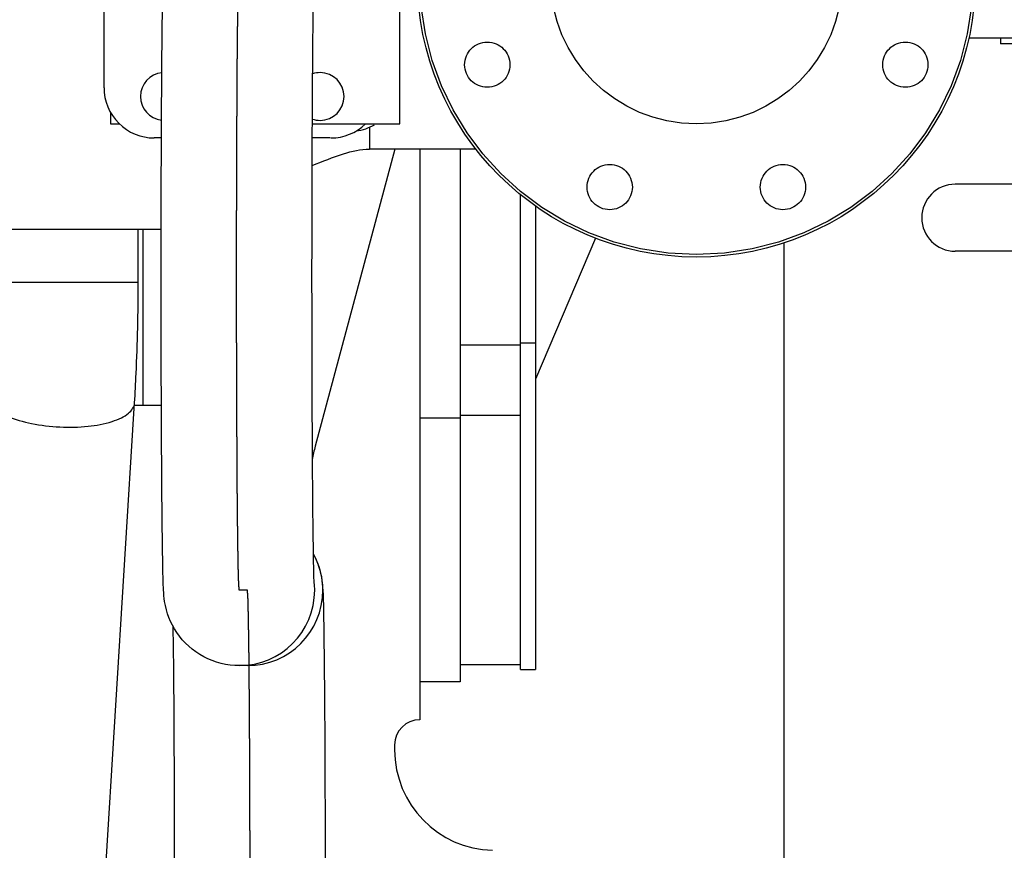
# Model space of a CAD drawing. Header units: millimetres. Extents: x 0 to 1189, y 0 to 841.
# Tile 114 of 136: x 1007 to 1022, y 590 to 604. Entities that reach past the tile are written whole.
import ezdxf
from ezdxf.enums import TextEntityAlignment as Align

# ---------------------------------------------------------------- set-up
doc = ezdxf.new("R2010")
doc.units = ezdxf.units.MM
doc.header["$LTSCALE"] = 65.395
doc.linetypes.add('CENTER', pattern=[0.6, 0.375, -0.075, 0.075, -0.075])
doc.linetypes.add('PHANTOM', pattern=[0.8, 0.45, -0.05, 0.1, -0.05, 0.1, -0.05])
doc.layers.get('0').update_dxf_attribs({"linetype": 'CONTINUOUS'})
for name, color, linetype in [('1907_040000_TLKGS_KS_V_ABL399', 7, 'CONTINUOUS'), ('1907_041000_TLKGS_KS_V_ABL400', 7, 'CONTINUOUS'), ('1907_060000_TLKGS_KGS_V_ABL337', 7, 'CONTINUOUS'), ('1907_061000_TLKGS_KGS_V_ABL338', 7, 'CONTINUOUS'), ('1907_153200_261214_ABL261', 7, 'CONTINUOUS'), ('1907_153200_82_ABL333', 7, 'CONTINUOUS'), ('1907_153200_82_T1_PBL380', 7, 'CONTINUOUS'), ('1907_733000_06_SIMPLE1_A_ABL401', 7, 'CONTINUOUS'), ('1907_733000_06_SIMPLE1_T1_A_PBL405', 7, 'CONTINUOUS'), ('1907_733000_06_SIMPLE1_T4_A_PBL402', 7, 'CONTINUOUS'), ('1907_842000_17_SIMPLE1_H_ABL355', 7, 'CONTINUOUS'), ('1907_842000_17_SIMPLE1_H_ABL933', 7, 'CONTINUOUS'), ('1907_842000_17_SIMPLE1_T1_H_PBL356', 7, 'CONTINUOUS'), ('1907_842000_17_SIMPLE1_T2_H_PBL934', 7, 'CONTINUOUS'), ('1997_000000_TLKGS_MARKETING_ABL300', 7, 'CONTINUOUS'), ('1997_030000_TLKGS_V_ABL301', 7, 'CONTINUOUS'), ('1997_100000_TLKGS_V_ABL302', 7, 'CONTINUOUS'), ('1997_111000_12_SIMPLE1_D_ABL349', 7, 'CONTINUOUS'), ('1997_111000_12_SIMPLE1_T1_D_PBL350', 7, 'CONTINUOUS'), ('1997_111200_08_SIMPLE1_A_ABL365', 7, 'CONTINUOUS'), ('1997_111200_08_SIMPLE1_T6_A_PBL384', 7, 'CONTINUOUS'), ('1997_111200_08_SIMPLE1_T9_A_PBL381', 7, 'CONTINUOUS'), ('1997_200000_TLKGS_V_ABL412', 7, 'CONTINUOUS'), ('1997_252000_06_SIMPLE1_T1_X_PBL414', 7, 'CONTINUOUS'), ('1997_252000_06_SIMPLE1_X_ABL413', 7, 'CONTINUOUS'), ('9M32C_GENSET_AUSBAUMASSE_ABL447', 7, 'CONTINUOUS'), ('9M32C_GENSET_GENERATOR_ABL307', 7, 'CONTINUOUS'), ('9M32C_GENSET_GENERATOR_T1_PBL308', 7, 'CONTINUOUS'), ('9M32C_GENSET_SCHUTZHAUBE_ABL352', 7, 'CONTINUOUS'), ('9M32C_GENSET_SCHUTZHAUBE_T1_PBL353', 7, 'CONTINUOUS'), ('links_10_VBL258', 7, 'CONTINUOUS'), ('RICKMEIER_FZ7-6201_427626_TS80_PBL403', 7, 'CONTINUOUS')]:
    doc.layers.add(name, color=color, linetype=linetype)
doc.styles.get("Standard").update_dxf_attribs({"font": 'txt', "width": 0.6})
doc.dimstyles.new('DIMSTYLE_1', dxfattribs={"dimtxt": 3.5, "dimasz": 3.5, "dimexe": 1.8, "dimexo": 0, "dimgap": 0.875, "dimtad": 1, "dimdec": 0, "dimlfac": 25, "dimdsep": 46, "dimtxsty": 'Standard', "dimblk": '_FILLED', "dimblk1": '_FILLED', "dimblk2": '_FILLED', "dimcen": 0.09, "dimadec": 0, "dimazin": 0, "dimtp": 2, "dimtm": 2, "dimtfac": 1, "dimtdec": 0, "dimtofl": 0, "dimtmove": 0, "dimatfit": 3, "dimldrblk": '_FILLED', "dimfxl": 1, "dimtolj": 1, "dimarcsym": 0})

# ---------------------------------------------------------------- blocks, each defined once
blk = doc.blocks.new('_FILLED')
at = {"color": 0, "linetype": 'ByBlock'}
blk.add_solid([(0, 0), (-1, 0.1671), (-1, -0.1671)], dxfattribs=at)
blk = doc.blocks.new('*D9')
at = {"color": 2, "linetype": 'Continuous'}
for p, q in [((1016.206, 723.539), (1088.006, 723.539)), ((1086.206, 723.539), (1086.206, 628.16)), ((1086.206, 532.78), (1086.206, 628.16)), ((1034.406, 532.78), (1088.006, 532.78))]:
    blk.add_line(p, q, dxfattribs=at)
at = {"color": 2, "linetype": 'Continuous', "xscale": 3.5, "yscale": 3.5, "zscale": 3.5}
for p, rotation in [((1086.206, 723.539), 90), ((1086.206, 532.78), 270)]:
    blk.add_blockref('_FILLED', p, dxfattribs=dict(at, rotation=rotation))
at = {"color": 2, "linetype": 'Continuous', "width": 0.690476}
blk.add_text('4769', height=3.5, rotation=90, dxfattribs=at).set_placement((1085.331, 628.16), align=Align.CENTER)
blk = doc.blocks.new('1907_153200_82_T1_PBL380', base_point=(1010.199, 591.94))
at = {"layer": '1907_153200_82_T1_PBL380', "color": 2, "linetype": 'CENTER'}
blk.add_line((1010.263, 594.44), (1010.134, 594.44), dxfattribs=at)
at = {"layer": '1907_153200_82_T1_PBL380', "color": 7, "linetype": 'Continuous'}
blk.add_line((1010.263, 593.24), (1010.134, 593.24), dxfattribs=at)
at = {"layer": '1907_153200_82_T1_PBL380', "color": 9, "linetype": 'Continuous'}
for centre, radius, start, end in [((1010.261, 594.439), 1.202, 19.2452, 28.7713), ((1010.255, 594.439), 1.208, 0.0673, 19.1695), ((1010.133, 594.44), 1.201, 0.0018, 5.7622), ((1010.134, 594.44), 1.2, 270.001, 0.001), ((1010.263, 594.44), 1.2, 270.001, 0.001)]:
    blk.add_arc(centre, radius, start, end, dxfattribs=at)
at = {"layer": '1907_153200_82_T1_PBL380', "color": 7, "linetype": 'Continuous'}
for points, knots in [([(1008.891, 599.44), (1008.891, 599.828), (1008.892, 600.584), (1008.895, 601.665), (1008.901, 602.625), (1008.908, 603.414), (1008.915, 603.945), (1008.922, 604.261), (1008.928, 604.444), (1008.95, 604.733), (1009.112, 605.15), (1009.546, 605.542), (1009.94, 605.64), (1010.134, 605.64)], [0, 0, 0, 0, 0.169538, 0.329832, 0.472177, 0.588947, 0.674285, 0.704251, 0.726797, 0.754057, 0.830866, 0.915356, 1, 1, 1, 1]), ([(1011.291, 599.44), (1011.291, 600.025), (1011.293, 601.12), (1011.299, 602.421), (1011.307, 603.299), (1011.312, 603.78), (1011.319, 604.106), (1011.323, 604.269), (1011.326, 604.32)], [0, 0, 0, 0, 0.359768, 0.673243, 0.799503, 0.899448, 0.968938, 1, 1, 1, 1]), ([(1010.134, 593.24), (1009.94, 593.24), (1009.546, 593.338), (1009.112, 593.73), (1008.95, 594.147), (1008.928, 594.436), (1008.922, 594.619), (1008.915, 594.935), (1008.908, 595.466), (1008.901, 596.255), (1008.895, 597.215), (1008.892, 598.296), (1008.891, 599.052), (1008.891, 599.44)], [0, 0, 0, 0, 0.084645, 0.169148, 0.245958, 0.273209, 0.295757, 0.325724, 0.411064, 0.527834, 0.670176, 0.830467, 1, 1, 1, 1]), ([(1011.326, 594.56), (1011.32, 594.662), (1011.318, 594.865), (1011.31, 595.272), (1011.305, 595.78), (1011.3, 596.39), (1011.296, 597.203), (1011.292, 598.22), (1011.291, 599.033), (1011.291, 599.44)], [0, 0, 0, 0, 0.062498, 0.124998, 0.249998, 0.374998, 0.499999, 0.749999, 1, 1, 1, 1]), ([(1011.468, 594.44), (1011.466, 594.493), (1011.45, 594.692), (1011.386, 594.889), (1011.315, 595.018)], [0, 0, 0, 0, 0.263297, 1, 1, 1, 1]), ([(1011.506, 589.44), (1011.506, 590.018), (1011.504, 591.103), (1011.498, 592.563), (1011.486, 593.652), (1011.479, 594.234), (1011.468, 594.44)], [0, 0, 0, 0, 0.346876, 0.651114, 0.87587, 1, 1, 1, 1]), ([(1009.106, 589.44), (1009.106, 590.307), (1009.102, 591.783), (1009.093, 593.26), (1009.083, 593.87)], [0, 0, 0, 0, 0.586969, 1, 1, 1, 1])]:
    blk.add_open_spline(points, degree=3, knots=knots, dxfattribs=at)
at = {"layer": '1907_153200_82_T1_PBL380', "color": 2, "linetype": 'CENTER'}
for points, knots in [([(1010.091, 599.44), (1010.092, 599.521), (1010.092, 599.642), (1010.092, 599.804), (1010.092, 599.926), (1010.092, 600.047), (1010.092, 600.148), (1010.092, 600.229), (1010.092, 600.28), (1010.092, 600.32), (1010.092, 600.35), (1010.092, 600.376), (1010.092, 600.393), (1010.092, 600.404), (1010.092, 600.411), (1010.092, 600.418), (1010.092, 600.428), (1010.092, 600.445), (1010.092, 600.47), (1010.093, 600.499), (1010.093, 600.538), (1010.093, 600.586), (1010.093, 600.664), (1010.093, 600.761), (1010.093, 600.878), (1010.094, 600.976), (1010.094, 601.053), (1010.094, 601.112), (1010.094, 601.17), (1010.094, 601.219), (1010.094, 601.258), (1010.095, 601.282), (1010.095, 601.302), (1010.095, 601.316), (1010.095, 601.328), (1010.095, 601.337), (1010.095, 601.342), (1010.095, 601.345), (1010.095, 601.349), (1010.095, 601.353), (1010.095, 601.361), (1010.095, 601.372), (1010.095, 601.386), (1010.095, 601.404), (1010.095, 601.426), (1010.095, 601.462), (1010.095, 601.507), (1010.096, 601.561), (1010.096, 601.615), (1010.096, 601.686), (1010.097, 601.776), (1010.097, 601.866), (1010.097, 601.938), (1010.098, 601.992), (1010.098, 602.045), (1010.098, 602.09), (1010.098, 602.126), (1010.098, 602.149), (1010.098, 602.167), (1010.098, 602.18), (1010.099, 602.191), (1010.099, 602.199), (1010.099, 602.204), (1010.099, 602.207), (1010.099, 602.21), (1010.099, 602.214), (1010.099, 602.221), (1010.099, 602.231), (1010.099, 602.243), (1010.099, 602.259), (1010.099, 602.279), (1010.099, 602.311), (1010.1, 602.351), (1010.1, 602.399), (1010.1, 602.447), (1010.101, 602.511), (1010.101, 602.591), (1010.102, 602.671), (1010.102, 602.735), (1010.103, 602.783), (1010.103, 602.823), (1010.103, 602.855), (1010.103, 602.879), (1010.103, 602.903), (1010.104, 602.923), (1010.104, 602.94), (1010.104, 602.95), (1010.104, 602.958), (1010.104, 602.964), (1010.104, 602.969), (1010.104, 602.972), (1010.104, 602.974), (1010.104, 602.976), (1010.104, 602.977), (1010.104, 602.978), (1010.104, 602.981), (1010.104, 602.985), (1010.104, 602.99), (1010.104, 602.996), (1010.104, 603.005), (1010.104, 603.017), (1010.105, 603.034), (1010.105, 603.053), (1010.105, 603.072), (1010.105, 603.098), (1010.106, 603.13), (1010.106, 603.169), (1010.106, 603.221), (1010.107, 603.285), (1010.108, 603.35), (1010.108, 603.401), (1010.109, 603.44), (1010.109, 603.472), (1010.109, 603.498), (1010.11, 603.517), (1010.11, 603.537), (1010.11, 603.553), (1010.11, 603.566), (1010.11, 603.574), (1010.11, 603.58), (1010.11, 603.585), (1010.11, 603.589), (1010.11, 603.592), (1010.11, 603.594), (1010.11, 603.595), (1010.11, 603.596), (1010.11, 603.597), (1010.11, 603.599), (1010.11, 603.602), (1010.111, 603.606), (1010.111, 603.611), (1010.111, 603.617), (1010.111, 603.626), (1010.111, 603.638), (1010.111, 603.653), (1010.112, 603.667), (1010.112, 603.686), (1010.112, 603.71), (1010.113, 603.739), (1010.113, 603.777), (1010.114, 603.825), (1010.115, 603.874), (1010.115, 603.912), (1010.116, 603.941), (1010.116, 603.965), (1010.117, 603.984), (1010.117, 603.998), (1010.117, 604.013), (1010.117, 604.025), (1010.117, 604.034), (1010.117, 604.04), (1010.118, 604.045), (1010.118, 604.049), (1010.118, 604.052), (1010.118, 604.054), (1010.118, 604.055), (1010.118, 604.056), (1010.118, 604.057), (1010.118, 604.057), (1010.118, 604.059), (1010.118, 604.061), (1010.118, 604.063), (1010.118, 604.066), (1010.118, 604.069), (1010.118, 604.075), (1010.118, 604.083), (1010.119, 604.092), (1010.119, 604.101), (1010.119, 604.113), (1010.12, 604.127), (1010.12, 604.145), (1010.121, 604.169), (1010.122, 604.199), (1010.123, 604.228), (1010.123, 604.252), (1010.124, 604.27), (1010.124, 604.285), (1010.124, 604.297), (1010.125, 604.306), (1010.125, 604.315), (1010.125, 604.322), (1010.125, 604.328), (1010.125, 604.332), (1010.125, 604.335), (1010.126, 604.337), (1010.126, 604.339), (1010.126, 604.34), (1010.126, 604.341), (1010.126, 604.341), (1010.126, 604.342), (1010.126, 604.342), (1010.126, 604.342), (1010.126, 604.343), (1010.126, 604.344), (1010.126, 604.345), (1010.126, 604.346), (1010.126, 604.348), (1010.126, 604.351), (1010.127, 604.354), (1010.127, 604.357), (1010.127, 604.361), (1010.128, 604.366), (1010.128, 604.372), (1010.129, 604.38), (1010.13, 604.391), (1010.131, 604.403), (1010.132, 604.415), (1010.133, 604.428), (1010.134, 604.436), (1010.134, 604.44)], [0, 0, 0, 0, 0.03125, 0.046875, 0.0625, 0.078125, 0.09375, 0.101562, 0.109375, 0.113281, 0.117188, 0.121094, 0.123047, 0.124023, 0.125, 0.125977, 0.126953, 0.128906, 0.132812, 0.136719, 0.140625, 0.148438, 0.15625, 0.171875, 0.1875, 0.203125, 0.210938, 0.21875, 0.226562, 0.234375, 0.238281, 0.242188, 0.244141, 0.246094, 0.248047, 0.249023, 0.249512, 0.25, 0.250488, 0.250977, 0.251953, 0.253906, 0.255859, 0.257812, 0.261719, 0.265625, 0.273438, 0.28125, 0.289062, 0.296875, 0.3125, 0.328125, 0.335938, 0.34375, 0.351562, 0.359375, 0.363281, 0.367188, 0.369141, 0.371094, 0.373047, 0.374023, 0.374512, 0.375, 0.375488, 0.375977, 0.376953, 0.378906, 0.380859, 0.382812, 0.386719, 0.390625, 0.398438, 0.40625, 0.414062, 0.421875, 0.4375, 0.453125, 0.460938, 0.46875, 0.476562, 0.480469, 0.484375, 0.488281, 0.492188, 0.494141, 0.496094, 0.49707, 0.498047, 0.499023, 0.499512, 0.499756, 0.5, 0.500244, 0.500488, 0.500977, 0.501953, 0.50293, 0.503906, 0.505859, 0.507812, 0.511719, 0.515625, 0.519531, 0.523438, 0.53125, 0.539062, 0.546875, 0.5625, 0.578125, 0.585938, 0.59375, 0.601562, 0.605469, 0.609375, 0.613281, 0.617188, 0.619141, 0.621094, 0.62207, 0.623047, 0.624023, 0.624512, 0.624756, 0.625, 0.625244, 0.625488, 0.625977, 0.626953, 0.62793, 0.628906, 0.630859, 0.632812, 0.636719, 0.640625, 0.644531, 0.648438, 0.65625, 0.664062, 0.671875, 0.6875, 0.703125, 0.710938, 0.71875, 0.726562, 0.730469, 0.734375, 0.738281, 0.742188, 0.744141, 0.746094, 0.74707, 0.748047, 0.749023, 0.749512, 0.749756, 0.75, 0.750244, 0.750488, 0.750977, 0.751953, 0.75293, 0.753906, 0.755859, 0.757812, 0.761719, 0.765625, 0.769531, 0.773438, 0.78125, 0.789062, 0.796875, 0.8125, 0.828125, 0.835938, 0.84375, 0.851562, 0.855469, 0.859375, 0.863281, 0.867188, 0.869141, 0.871094, 0.87207, 0.873047, 0.874023, 0.874512, 0.874756, 0.875, 0.875244, 0.875488, 0.875977, 0.876953, 0.87793, 0.878906, 0.880859, 0.882812, 0.886719, 0.890625, 0.894531, 0.898438, 0.90625, 0.914062, 0.921875, 0.9375, 0.953125, 0.96875, 0.984375, 1, 1, 1, 1]), ([(1010.134, 594.44), (1010.134, 594.444), (1010.133, 594.452), (1010.132, 594.464), (1010.131, 594.476), (1010.13, 594.488), (1010.129, 594.498), (1010.128, 594.505), (1010.128, 594.511), (1010.127, 594.516), (1010.127, 594.52), (1010.127, 594.523), (1010.127, 594.526), (1010.126, 594.529), (1010.126, 594.531), (1010.126, 594.532), (1010.126, 594.533), (1010.126, 594.534), (1010.126, 594.534), (1010.126, 594.535), (1010.126, 594.535), (1010.126, 594.535), (1010.126, 594.536), (1010.126, 594.536), (1010.126, 594.538), (1010.126, 594.54), (1010.126, 594.542), (1010.126, 594.545), (1010.125, 594.548), (1010.125, 594.554), (1010.125, 594.562), (1010.125, 594.57), (1010.125, 594.579), (1010.124, 594.591), (1010.124, 594.606), (1010.123, 594.623), (1010.123, 594.647), (1010.122, 594.676), (1010.121, 594.706), (1010.12, 594.729), (1010.12, 594.747), (1010.119, 594.761), (1010.119, 594.773), (1010.119, 594.782), (1010.119, 594.791), (1010.118, 594.798), (1010.118, 594.804), (1010.118, 594.808), (1010.118, 594.811), (1010.118, 594.813), (1010.118, 594.815), (1010.118, 594.816), (1010.118, 594.817), (1010.118, 594.817), (1010.118, 594.818), (1010.118, 594.819), (1010.118, 594.821), (1010.118, 594.824), (1010.118, 594.828), (1010.118, 594.833), (1010.118, 594.839), (1010.117, 594.848), (1010.117, 594.86), (1010.117, 594.875), (1010.117, 594.889), (1010.116, 594.908), (1010.116, 594.932), (1010.116, 594.96), (1010.115, 594.999), (1010.114, 595.046), (1010.113, 595.094), (1010.113, 595.132), (1010.112, 595.161), (1010.112, 595.185), (1010.112, 595.204), (1010.111, 595.218), (1010.111, 595.232), (1010.111, 595.244), (1010.111, 595.254), (1010.111, 595.26), (1010.111, 595.265), (1010.111, 595.268), (1010.111, 595.271), (1010.111, 595.273), (1010.111, 595.275), (1010.11, 595.275), (1010.11, 595.277), (1010.11, 595.278), (1010.11, 595.281), (1010.11, 595.285), (1010.11, 595.29), (1010.11, 595.297), (1010.11, 595.305), (1010.11, 595.318), (1010.11, 595.334), (1010.11, 595.354), (1010.109, 595.374), (1010.109, 595.4), (1010.109, 595.433), (1010.108, 595.472), (1010.108, 595.524), (1010.107, 595.59), (1010.107, 595.655), (1010.106, 595.708), (1010.106, 595.747), (1010.105, 595.78), (1010.105, 595.806), (1010.105, 595.826), (1010.105, 595.845), (1010.104, 595.862), (1010.104, 595.875), (1010.104, 595.883), (1010.104, 595.89), (1010.104, 595.895), (1010.104, 595.899), (1010.104, 595.902), (1010.104, 595.903), (1010.104, 595.904), (1010.104, 595.906), (1010.104, 595.908), (1010.104, 595.911), (1010.104, 595.916), (1010.104, 595.922), (1010.104, 595.93), (1010.104, 595.94), (1010.104, 595.956), (1010.103, 595.975), (1010.103, 595.999), (1010.103, 596.022), (1010.103, 596.054), (1010.103, 596.093), (1010.102, 596.14), (1010.102, 596.203), (1010.101, 596.281), (1010.101, 596.36), (1010.1, 596.423), (1010.1, 596.47), (1010.1, 596.509), (1010.099, 596.541), (1010.099, 596.564), (1010.099, 596.588), (1010.099, 596.607), (1010.099, 596.623), (1010.099, 596.635), (1010.099, 596.645), (1010.099, 596.652), (1010.099, 596.656), (1010.099, 596.658), (1010.099, 596.662), (1010.099, 596.666), (1010.099, 596.674), (1010.099, 596.685), (1010.098, 596.699), (1010.098, 596.717), (1010.098, 596.739), (1010.098, 596.766), (1010.098, 596.793), (1010.098, 596.829), (1010.098, 596.874), (1010.097, 596.927), (1010.097, 596.999), (1010.097, 597.089), (1010.096, 597.178), (1010.096, 597.25), (1010.096, 597.304), (1010.095, 597.357), (1010.095, 597.402), (1010.095, 597.438), (1010.095, 597.46), (1010.095, 597.478), (1010.095, 597.492), (1010.095, 597.503), (1010.095, 597.511), (1010.095, 597.515), (1010.095, 597.518), (1010.095, 597.522), (1010.095, 597.527), (1010.095, 597.536), (1010.095, 597.548), (1010.095, 597.562), (1010.095, 597.582), (1010.095, 597.606), (1010.094, 597.645), (1010.094, 597.693), (1010.094, 597.752), (1010.094, 597.81), (1010.094, 597.888), (1010.094, 597.985), (1010.093, 598.082), (1010.093, 598.16), (1010.093, 598.218), (1010.093, 598.277), (1010.093, 598.325), (1010.093, 598.364), (1010.092, 598.389), (1010.092, 598.408), (1010.092, 598.423), (1010.092, 598.435), (1010.092, 598.444), (1010.092, 598.452), (1010.092, 598.459), (1010.092, 598.47), (1010.092, 598.483), (1010.092, 598.498), (1010.092, 598.519), (1010.092, 598.544), (1010.092, 598.586), (1010.092, 598.637), (1010.092, 598.699), (1010.092, 598.761), (1010.092, 598.843), (1010.092, 598.946), (1010.092, 599.069), (1010.092, 599.234), (1010.092, 599.358), (1010.091, 599.44)], [0, 0, 0, 0, 0.015625, 0.03125, 0.046875, 0.0625, 0.078125, 0.085938, 0.09375, 0.101562, 0.105469, 0.109375, 0.113281, 0.117188, 0.119141, 0.121094, 0.12207, 0.123047, 0.124023, 0.124512, 0.124756, 0.125, 0.125244, 0.125488, 0.125977, 0.126953, 0.12793, 0.128906, 0.130859, 0.132812, 0.136719, 0.140625, 0.144531, 0.148438, 0.15625, 0.164062, 0.171875, 0.1875, 0.203125, 0.210938, 0.21875, 0.226562, 0.230469, 0.234375, 0.238281, 0.242188, 0.244141, 0.246094, 0.24707, 0.248047, 0.249023, 0.249512, 0.249756, 0.25, 0.250244, 0.250488, 0.250977, 0.251953, 0.25293, 0.253906, 0.255859, 0.257812, 0.261719, 0.265625, 0.269531, 0.273438, 0.28125, 0.289062, 0.296875, 0.3125, 0.328125, 0.335938, 0.34375, 0.351562, 0.355469, 0.359375, 0.363281, 0.367188, 0.369141, 0.371094, 0.37207, 0.373047, 0.374023, 0.374512, 0.374756, 0.375, 0.375244, 0.375488, 0.375977, 0.376953, 0.37793, 0.378906, 0.380859, 0.382812, 0.386719, 0.390625, 0.394531, 0.398438, 0.40625, 0.414062, 0.421875, 0.4375, 0.453125, 0.460938, 0.46875, 0.476562, 0.480469, 0.484375, 0.488281, 0.492188, 0.494141, 0.496094, 0.49707, 0.498047, 0.499023, 0.499512, 0.499756, 0.5, 0.500244, 0.500488, 0.500977, 0.501953, 0.50293, 0.503906, 0.505859, 0.507812, 0.511719, 0.515625, 0.519531, 0.523438, 0.53125, 0.539062, 0.546875, 0.5625, 0.578125, 0.585938, 0.59375, 0.601562, 0.605469, 0.609375, 0.613281, 0.617188, 0.619141, 0.621094, 0.623047, 0.624023, 0.624512, 0.625, 0.625488, 0.625977, 0.626953, 0.628906, 0.630859, 0.632812, 0.636719, 0.640625, 0.644531, 0.648438, 0.65625, 0.664062, 0.671875, 0.6875, 0.703125, 0.710938, 0.71875, 0.726562, 0.734375, 0.738281, 0.742188, 0.744141, 0.746094, 0.748047, 0.749023, 0.749512, 0.75, 0.750488, 0.750977, 0.751953, 0.753906, 0.755859, 0.757812, 0.761719, 0.765625, 0.773438, 0.78125, 0.789062, 0.796875, 0.8125, 0.828125, 0.835938, 0.84375, 0.851562, 0.859375, 0.863281, 0.867188, 0.869141, 0.871094, 0.873047, 0.874023, 0.875, 0.875977, 0.876953, 0.878906, 0.880859, 0.882812, 0.886719, 0.890625, 0.898438, 0.90625, 0.914062, 0.921875, 0.9375, 0.953125, 0.96875, 1, 1, 1, 1]), ([(1010.306, 589.44), (1010.306, 589.521), (1010.306, 589.642), (1010.306, 589.804), (1010.306, 589.926), (1010.305, 590.047), (1010.305, 590.148), (1010.305, 590.229), (1010.305, 590.28), (1010.305, 590.32), (1010.305, 590.35), (1010.305, 590.376), (1010.305, 590.393), (1010.305, 590.404), (1010.305, 590.411), (1010.305, 590.418), (1010.305, 590.428), (1010.305, 590.445), (1010.305, 590.47), (1010.305, 590.499), (1010.305, 590.538), (1010.305, 590.586), (1010.304, 590.664), (1010.304, 590.761), (1010.304, 590.878), (1010.304, 590.976), (1010.303, 591.053), (1010.303, 591.112), (1010.303, 591.17), (1010.303, 591.219), (1010.303, 591.258), (1010.303, 591.282), (1010.303, 591.302), (1010.303, 591.316), (1010.303, 591.328), (1010.303, 591.337), (1010.303, 591.342), (1010.303, 591.345), (1010.303, 591.349), (1010.303, 591.353), (1010.303, 591.361), (1010.303, 591.372), (1010.303, 591.386), (1010.302, 591.404), (1010.302, 591.426), (1010.302, 591.462), (1010.302, 591.507), (1010.302, 591.561), (1010.302, 591.615), (1010.301, 591.686), (1010.301, 591.776), (1010.3, 591.866), (1010.3, 591.938), (1010.3, 591.992), (1010.3, 592.045), (1010.299, 592.09), (1010.299, 592.126), (1010.299, 592.149), (1010.299, 592.167), (1010.299, 592.18), (1010.299, 592.191), (1010.299, 592.199), (1010.299, 592.204), (1010.299, 592.207), (1010.299, 592.21), (1010.299, 592.214), (1010.299, 592.221), (1010.299, 592.231), (1010.299, 592.243), (1010.298, 592.259), (1010.298, 592.279), (1010.298, 592.311), (1010.298, 592.351), (1010.297, 592.399), (1010.297, 592.447), (1010.297, 592.511), (1010.296, 592.591), (1010.296, 592.671), (1010.295, 592.735), (1010.295, 592.783), (1010.295, 592.823), (1010.294, 592.855), (1010.294, 592.879), (1010.294, 592.903), (1010.294, 592.923), (1010.294, 592.94), (1010.294, 592.95), (1010.294, 592.958), (1010.294, 592.964), (1010.294, 592.969), (1010.293, 592.972), (1010.293, 592.974), (1010.293, 592.976), (1010.293, 592.977), (1010.293, 592.978), (1010.293, 592.981), (1010.293, 592.985), (1010.293, 592.99), (1010.293, 592.996), (1010.293, 593.005), (1010.293, 593.017), (1010.293, 593.034), (1010.293, 593.053), (1010.292, 593.072), (1010.292, 593.098), (1010.292, 593.13), (1010.291, 593.169), (1010.291, 593.221), (1010.29, 593.285), (1010.29, 593.35), (1010.289, 593.401), (1010.289, 593.44), (1010.288, 593.472), (1010.288, 593.498), (1010.288, 593.517), (1010.288, 593.537), (1010.287, 593.553), (1010.287, 593.566), (1010.287, 593.574), (1010.287, 593.58), (1010.287, 593.585), (1010.287, 593.589), (1010.287, 593.592), (1010.287, 593.594), (1010.287, 593.595), (1010.287, 593.596), (1010.287, 593.597), (1010.287, 593.599), (1010.287, 593.602), (1010.287, 593.606), (1010.287, 593.611), (1010.287, 593.617), (1010.287, 593.626), (1010.286, 593.638), (1010.286, 593.653), (1010.286, 593.667), (1010.286, 593.686), (1010.285, 593.71), (1010.285, 593.739), (1010.284, 593.777), (1010.283, 593.825), (1010.283, 593.874), (1010.282, 593.912), (1010.282, 593.941), (1010.281, 593.965), (1010.281, 593.984), (1010.281, 593.998), (1010.28, 594.013), (1010.28, 594.025), (1010.28, 594.034), (1010.28, 594.04), (1010.28, 594.045), (1010.28, 594.049), (1010.28, 594.052), (1010.28, 594.054), (1010.28, 594.055), (1010.28, 594.056), (1010.28, 594.057), (1010.28, 594.057), (1010.28, 594.059), (1010.28, 594.061), (1010.28, 594.063), (1010.279, 594.066), (1010.279, 594.069), (1010.279, 594.075), (1010.279, 594.083), (1010.279, 594.092), (1010.278, 594.101), (1010.278, 594.113), (1010.278, 594.127), (1010.277, 594.145), (1010.277, 594.169), (1010.276, 594.199), (1010.275, 594.228), (1010.274, 594.252), (1010.274, 594.27), (1010.273, 594.285), (1010.273, 594.297), (1010.273, 594.306), (1010.272, 594.315), (1010.272, 594.322), (1010.272, 594.328), (1010.272, 594.332), (1010.272, 594.335), (1010.272, 594.337), (1010.272, 594.339), (1010.272, 594.34), (1010.272, 594.341), (1010.272, 594.341), (1010.272, 594.342), (1010.272, 594.342), (1010.272, 594.342), (1010.272, 594.343), (1010.272, 594.344), (1010.271, 594.345), (1010.271, 594.346), (1010.271, 594.348), (1010.271, 594.351), (1010.271, 594.354), (1010.27, 594.357), (1010.27, 594.361), (1010.27, 594.366), (1010.269, 594.372), (1010.268, 594.38), (1010.268, 594.391), (1010.266, 594.403), (1010.265, 594.415), (1010.264, 594.428), (1010.264, 594.436), (1010.263, 594.44)], [0, 0, 0, 0, 0.03125, 0.046875, 0.0625, 0.078125, 0.09375, 0.101562, 0.109375, 0.113281, 0.117188, 0.121094, 0.123047, 0.124023, 0.125, 0.125977, 0.126953, 0.128906, 0.132812, 0.136719, 0.140625, 0.148438, 0.15625, 0.171875, 0.1875, 0.203125, 0.210938, 0.21875, 0.226562, 0.234375, 0.238281, 0.242188, 0.244141, 0.246094, 0.248047, 0.249023, 0.249512, 0.25, 0.250488, 0.250977, 0.251953, 0.253906, 0.255859, 0.257812, 0.261719, 0.265625, 0.273438, 0.28125, 0.289062, 0.296875, 0.3125, 0.328125, 0.335938, 0.34375, 0.351562, 0.359375, 0.363281, 0.367188, 0.369141, 0.371094, 0.373047, 0.374023, 0.374512, 0.375, 0.375488, 0.375977, 0.376953, 0.378906, 0.380859, 0.382812, 0.386719, 0.390625, 0.398438, 0.40625, 0.414062, 0.421875, 0.4375, 0.453125, 0.460938, 0.46875, 0.476562, 0.480469, 0.484375, 0.488281, 0.492188, 0.494141, 0.496094, 0.49707, 0.498047, 0.499023, 0.499512, 0.499756, 0.5, 0.500244, 0.500488, 0.500977, 0.501953, 0.50293, 0.503906, 0.505859, 0.507812, 0.511719, 0.515625, 0.519531, 0.523438, 0.53125, 0.539062, 0.546875, 0.5625, 0.578125, 0.585938, 0.59375, 0.601562, 0.605469, 0.609375, 0.613281, 0.617188, 0.619141, 0.621094, 0.62207, 0.623047, 0.624023, 0.624512, 0.624756, 0.625, 0.625244, 0.625488, 0.625977, 0.626953, 0.62793, 0.628906, 0.630859, 0.632812, 0.636719, 0.640625, 0.644531, 0.648438, 0.65625, 0.664062, 0.671875, 0.6875, 0.703125, 0.710938, 0.71875, 0.726562, 0.730469, 0.734375, 0.738281, 0.742188, 0.744141, 0.746094, 0.74707, 0.748047, 0.749023, 0.749512, 0.749756, 0.75, 0.750244, 0.750488, 0.750977, 0.751953, 0.75293, 0.753906, 0.755859, 0.757812, 0.761719, 0.765625, 0.769531, 0.773438, 0.78125, 0.789062, 0.796875, 0.8125, 0.828125, 0.835938, 0.84375, 0.851562, 0.855469, 0.859375, 0.863281, 0.867188, 0.869141, 0.871094, 0.87207, 0.873047, 0.874023, 0.874512, 0.874756, 0.875, 0.875244, 0.875488, 0.875977, 0.876953, 0.87793, 0.878906, 0.880859, 0.882812, 0.886719, 0.890625, 0.894531, 0.898438, 0.90625, 0.914062, 0.921875, 0.9375, 0.953125, 0.96875, 0.984375, 1, 1, 1, 1])]:
    blk.add_open_spline(points, degree=3, knots=knots, dxfattribs=at)
blk = doc.blocks.new('RICKMEIER_FZ7-6201_427626_TS80_PBL403', base_point=(1010.063, 604.44))
at = {"layer": 'RICKMEIER_FZ7-6201_427626_TS80_PBL403', "color": 7, "linetype": 'Continuous'}
for p, q in [((1008.782, 607.24), (1011.581, 607.24)), ((1007.982, 602.44), (1007.982, 606.44)), ((1008.896, 601.64), (1008.782, 601.64)), ((1011.581, 601.64), (1011.296, 601.64))]:
    blk.add_line(p, q, dxfattribs=at)
for centre in [(1008.942, 606.58), (1011.421, 606.58)]:
    blk.add_circle(centre, 0.38, dxfattribs=at)
for centre, radius, start, end in [((1008.782, 606.44), 0.8, 90.001, 180.001), ((1010.181, 604.44), 1.24, 336.7631, 135.4177), ((1010.181, 604.44), 1.239, 143.8848, 146.3987), ((1010.183, 604.439), 1.242, 135.4233, 143.8794), ((1008.942, 602.3), 0.38, 96.0493, 263.2732), ((1011.422, 602.298), 0.382, 90.0609, 108.5976), ((1011.421, 602.3), 0.38, 270.0019, 89.9981), ((1008.782, 602.44), 0.8, 179.999, 269.999), ((1011.422, 602.303), 0.383, 250.7228, 269.9326), ((1011.591, 602.44), 0.8, 270.0002, 313.795)]:
    blk.add_arc(centre, radius, start, end, dxfattribs=at)
blk = doc.blocks.new('1907_153200_82_ABL333', base_point=(1010.306, 592.34))
at = {"layer": '1907_153200_82_T1_PBL380'}
blk.add_blockref('1907_153200_82_T1_PBL380', (1010.199, 591.94), dxfattribs=at)
at = {"layer": 'RICKMEIER_FZ7-6201_427626_TS80_PBL403'}
blk.add_blockref('RICKMEIER_FZ7-6201_427626_TS80_PBL403', (1010.063, 604.44), dxfattribs=at)
blk = doc.blocks.new('1907_153200_261214_ABL261', base_point=(991.506, 613.93))
at = {"layer": '1907_153200_82_ABL333'}
blk.add_blockref('1907_153200_82_ABL333', (1010.306, 592.34), dxfattribs=at)
blk = doc.blocks.new('1997_111000_12_SIMPLE1_T1_D_PBL350', base_point=(988.606, 620.48))
at = {"layer": '1997_111000_12_SIMPLE1_T1_D_PBL350', "color": 7, "linetype": 'Continuous'}
for p, q in [((1013.006, 601.464), (1013.006, 592.38)), ((1012.606, 591.98), (1012.606, 591.9))]:
    blk.add_line(p, q, dxfattribs=at)
for centre, radius, start, end in [((1013.006, 591.98), 0.4, 90, 180), ((1014.206, 591.9), 1.6, 180.0006, 268.5)]:
    blk.add_arc(centre, radius, start, end, dxfattribs=at)
blk = doc.blocks.new('1997_111000_12_SIMPLE1_D_ABL349', base_point=(988.606, 625.82))
at = {"layer": '1997_111000_12_SIMPLE1_T1_D_PBL350'}
blk.add_blockref('1997_111000_12_SIMPLE1_T1_D_PBL350', (988.606, 620.48), dxfattribs=at)
blk = doc.blocks.new('1997_111200_08_SIMPLE1_T9_A_PBL381', base_point=(1013.326, 600.38))
at = {"layer": '1997_111200_08_SIMPLE1_T9_A_PBL381', "color": 7, "linetype": 'Continuous'}
for p, q in [((1013.646, 607.78), (1013.006, 607.78)), ((1013.646, 607.78), (1013.646, 606.904)), ((1013.646, 601.464), (1013.646, 592.98)), ((1013.646, 592.98), (1013.006, 592.98))]:
    blk.add_line(p, q, dxfattribs=at)
at = {"layer": '1997_111200_08_SIMPLE1_T9_A_PBL381', "color": 9, "linetype": 'Continuous'}
blk.add_line((1013.646, 597.18), (1013.006, 597.18), dxfattribs=at)
blk = doc.blocks.new('1997_111200_08_SIMPLE1_T6_A_PBL384', base_point=(1015.206, 602.44))
at = {"layer": '1997_111200_08_SIMPLE1_T6_A_PBL384', "color": 7, "linetype": 'Continuous'}
for p, q in [((1013.046, 607.78), (1013.046, 611.7)), ((1014.606, 607.628), (1014.606, 611.7)), ((1014.846, 611.7), (1014.846, 607.804)), ((1016.666, 611.7), (1016.666, 608.556)), ((1017.366, 611.7), (1017.366, 608.622)), ((1014.846, 609.66), (1016.666, 609.66)), ((1014.606, 593.18), (1014.606, 600.74)), ((1014.846, 600.564), (1014.846, 593.18)), ((1014.606, 598.34), (1013.646, 598.34)), ((1014.606, 597.22), (1013.646, 597.22)), ((1013.646, 593.26), (1014.606, 593.26)), ((1014.606, 593.18), (1014.846, 593.18))]:
    blk.add_line(p, q, dxfattribs=at)
at = {"layer": '1997_111200_08_SIMPLE1_T6_A_PBL384', "color": 9, "linetype": 'Continuous'}
blk.add_line((1014.606, 598.38), (1014.846, 598.38), dxfattribs=at)
blk = doc.blocks.new('1997_111200_08_SIMPLE1_A_ABL365', base_point=(982.386, 624.38))
at = {"layer": '1997_111200_08_SIMPLE1_T6_A_PBL384'}
blk.add_blockref('1997_111200_08_SIMPLE1_T6_A_PBL384', (1015.206, 602.44), dxfattribs=at)
at = {"layer": '1997_111200_08_SIMPLE1_T9_A_PBL381'}
blk.add_blockref('1997_111200_08_SIMPLE1_T9_A_PBL381', (1013.326, 600.38), dxfattribs=at)
blk = doc.blocks.new('1997_100000_TLKGS_V_ABL302', base_point=(983.506, 617.464))
at = {"layer": '1997_111000_12_SIMPLE1_D_ABL349'}
blk.add_blockref('1997_111000_12_SIMPLE1_D_ABL349', (988.606, 625.82), dxfattribs=at)
at = {"layer": '1997_111200_08_SIMPLE1_A_ABL365'}
blk.add_blockref('1997_111200_08_SIMPLE1_A_ABL365', (982.386, 624.38), dxfattribs=at)
blk = doc.blocks.new('1997_252000_06_SIMPLE1_T1_X_PBL414', base_point=(988.721, 604.98))
at = {"layer": '1997_252000_06_SIMPLE1_T1_X_PBL414', "color": 7, "linetype": 'Continuous'}
blk.add_line((1012.61, 601.464), (1011.342, 596.732), dxfattribs=at)
blk.add_arc((1015.206, 595.697), 4, 165.0006, 168.1344, dxfattribs=at)
blk = doc.blocks.new('1997_252000_06_SIMPLE1_X_ABL413', base_point=(988.721, 604.98))
at = {"layer": '1997_252000_06_SIMPLE1_T1_X_PBL414'}
blk.add_blockref('1997_252000_06_SIMPLE1_T1_X_PBL414', (988.721, 604.98), dxfattribs=at)
blk = doc.blocks.new('1997_200000_TLKGS_V_ABL412', base_point=(988.721, 625.632))
at = {"layer": '1997_252000_06_SIMPLE1_X_ABL413'}
blk.add_blockref('1997_252000_06_SIMPLE1_X_ABL413', (988.721, 604.98), dxfattribs=at)
blk = doc.blocks.new('1997_030000_TLKGS_V_ABL301', base_point=(991.006, 633.805))
at = {"layer": '1997_100000_TLKGS_V_ABL302'}
blk.add_blockref('1997_100000_TLKGS_V_ABL302', (983.506, 617.464), dxfattribs=at)
at = {"layer": '1997_200000_TLKGS_V_ABL412'}
blk.add_blockref('1997_200000_TLKGS_V_ABL412', (988.721, 625.632), dxfattribs=at)
blk = doc.blocks.new('1907_842000_17_SIMPLE1_T1_H_PBL356', base_point=(1010.47, 599.935))
at = {"layer": '1907_842000_17_SIMPLE1_T1_H_PBL356', "color": 7, "linetype": 'Continuous'}
for p, q in [((1012.686, 601.864), (1012.686, 607.424)), ((1008.086, 602.047), (1008.086, 601.864)), ((1008.086, 601.864), (1008.229, 601.864)), ((1011.297, 601.864), (1012.686, 601.864)), ((1013.897, 601.464), (1012.206, 601.464)), ((1008.892, 600.184), (1004.526, 600.184)), ((1008.526, 599.344), (1008.526, 600.184)), ((1008.606, 597.384), (1008.606, 600.184)), ((1007.804, 586.71), (1008.469, 597.423)), ((1008.466, 597.384), (1008.895, 597.384))]:
    blk.add_line(p, q, dxfattribs=at)
at = {"layer": '1907_842000_17_SIMPLE1_T1_H_PBL356', "color": 9, "linetype": 'Continuous'}
for p, q in [((1012.206, 601.811), (1012.206, 601.464)), ((1006.126, 599.344), (1008.526, 599.344))]:
    blk.add_line(p, q, dxfattribs=at)
at = {"layer": '1907_842000_17_SIMPLE1_T1_H_PBL356', "color": 7, "linetype": 'Continuous'}
blk.add_circle((1017.406, 604.184), 4.44, dxfattribs=at)
blk.add_arc((1011.886, 602.544), 0.8, 277.7775, 300.0201, dxfattribs=at)
for points, knots in [([(1011.294, 601.201), (1011.459, 601.266), (1011.751, 601.39), (1012.066, 601.464), (1012.206, 601.464)], [0, 0, 0, 0, 0.559405, 1, 1, 1, 1]), ([(1008.469, 597.423), (1008.478, 597.578), (1008.512, 598.218), (1008.526, 598.859), (1008.526, 599.344)], [0, 0, 0, 0, 0.242248, 1, 1, 1, 1])]:
    blk.add_open_spline(points, degree=3, knots=knots, dxfattribs=at)
at = {"layer": '1907_842000_17_SIMPLE1_T1_H_PBL356', "color": 9, "linetype": 'Continuous'}
blk.add_open_spline([(1006.074, 597.544), (1006.081, 597.476), (1006.159, 597.373), (1006.298, 597.278), (1006.513, 597.174), (1006.844, 597.082), (1007.278, 597.03), (1007.71, 597.038), (1008.04, 597.096), (1008.253, 597.18), (1008.391, 597.261), (1008.465, 597.359), (1008.469, 597.423)], degree=3, knots=[0, 0, 0, 0, 0.076021, 0.128331, 0.190662, 0.340154, 0.508726, 0.675575, 0.82028, 0.879455, 0.928489, 1, 1, 1, 1], dxfattribs=at)
blk = doc.blocks.new('1907_842000_17_SIMPLE1_H_ABL355', base_point=(1010.47, 599.935))
at = {"layer": '1907_842000_17_SIMPLE1_T1_H_PBL356'}
blk.add_blockref('1907_842000_17_SIMPLE1_T1_H_PBL356', (1010.47, 599.935), dxfattribs=at)
blk = doc.blocks.new('1907_061000_TLKGS_KGS_V_ABL338', base_point=(995.736, 629.03))
at = {"layer": '1907_842000_17_SIMPLE1_H_ABL355'}
blk.add_blockref('1907_842000_17_SIMPLE1_H_ABL355', (1010.47, 599.935), dxfattribs=at)
blk = doc.blocks.new('1907_060000_TLKGS_KGS_V_ABL337', base_point=(994.756, 653.944))
at = {"layer": '1907_061000_TLKGS_KGS_V_ABL338'}
blk.add_blockref('1907_061000_TLKGS_KGS_V_ABL338', (995.736, 629.03), dxfattribs=at)
blk = doc.blocks.new('1907_733000_06_SIMPLE1_T4_A_PBL402', base_point=(1025.006, 601.486))
at = {"layer": '1907_733000_06_SIMPLE1_T4_A_PBL402', "color": 7, "linetype": 'Continuous'}
for p, q in [((1024.106, 603.13), (1024.106, 603.136)), ((1025.906, 603.13), (1025.906, 603.136)), ((1024.106, 603.13), (1025.906, 603.13)), ((1024.166, 602.906), (1024.106, 603.13)), ((1025.846, 602.906), (1025.906, 603.13)), ((1024.166, 602.906), (1025.846, 602.906)), ((1024.166, 601.85), (1024.166, 602.906)), ((1025.846, 601.85), (1025.846, 602.906)), ((1024.006, 601.85), (1026.006, 601.85)), ((1024.006, 601.618), (1024.006, 601.85)), ((1026.006, 601.618), (1026.006, 601.85)), ((1023.869, 601.394), (1024.006, 601.618)), ((1024.006, 601.618), (1026.006, 601.618)), ((1026.143, 601.394), (1026.006, 601.618)), ((1023.053, 600.974), (1023.869, 601.394)), ((1023.869, 601.394), (1026.143, 601.394)), ((1026.959, 600.974), (1026.143, 601.394)), ((1022.811, 600.904), (1023.053, 600.974)), ((1023.053, 600.974), (1026.959, 600.974)), ((1027.201, 600.904), (1026.959, 600.974)), ((1028.486, 600.904), (1021.526, 600.904)), ((1028.486, 599.836), (1021.526, 599.836))]:
    blk.add_line(p, q, dxfattribs=at)
for centre, start, end in [((1021.526, 600.37), 90, 270), ((1028.486, 600.37), 270, 90)]:
    blk.add_arc(centre, 0.534, start, end, dxfattribs=at)
blk = doc.blocks.new('1907_733000_06_SIMPLE1_T1_A_PBL405', base_point=(1021.326, 604.517))
at = {"layer": '1907_733000_06_SIMPLE1_T1_A_PBL405', "color": 7, "linetype": 'Continuous'}
for p, q in [((1027.806, 610.5), (1027.806, 603.236)), ((1022.559, 610.085), (1022.238, 609.9)), ((1022.906, 609.823), (1022.438, 609.553)), ((1014.846, 608.58), (1016.666, 608.58)), ((1014.846, 608.18), (1015.48, 608.18)), ((1024.506, 606.013), (1022.438, 607.207)), ((1024.409, 605.607), (1022.238, 606.86)), ((1024.506, 605.774), (1024.409, 605.607)), ((1021.742, 603.236), (1027.806, 603.236)), ((1022.246, 603.236), (1022.246, 603.136)), ((1027.766, 603.136), (1022.246, 603.136)), ((1027.766, 603.236), (1027.766, 603.136)), ((1015.8, 600.047), (1014.846, 597.798))]:
    blk.add_line(p, q, dxfattribs=at)
at = {"layer": '1907_733000_06_SIMPLE1_T1_A_PBL405', "color": 9, "linetype": 'Continuous'}
blk.add_line((1025.006, 603.839), (1025.006, 603.236), dxfattribs=at)
at = {"layer": '1907_733000_06_SIMPLE1_T1_A_PBL405', "color": 7, "linetype": 'Continuous'}
for centre, radius, start, end in [((1020.006, 608.38), 2.975, 106.2435, 152.6435), ((1020.006, 608.38), 2.7, 99.5408, 168.2759), ((1020.006, 608.38), 2.7, 73.6578, 78.4899), ((1020.006, 608.38), 2.7, 34.2479, 47.4385), ((1020.003, 608.378), 2.704, 25.7527, 34.2369), ((1020.259, 608.526), 2.409, 25.2369, 34.7631), ((1020.006, 608.38), 2.975, 333.8541, 26.1459), ((1020.006, 608.38), 2.7, 334.2479, 25.752), ((1020.003, 608.382), 2.704, 325.7527, 334.2369), ((1020.259, 608.234), 2.409, 325.2369, 334.7631), ((1020.006, 608.38), 2.7, 301.5997, 325.752), ((1020.006, 608.38), 2.975, 300.7304, 326.1459)]:
    blk.add_arc(centre, radius, start, end, dxfattribs=at)
blk = doc.blocks.new('1907_733000_06_SIMPLE1_A_ABL401', base_point=(1021.666, 604.517))
at = {"layer": '1907_733000_06_SIMPLE1_T1_A_PBL405'}
blk.add_blockref('1907_733000_06_SIMPLE1_T1_A_PBL405', (1021.326, 604.517), dxfattribs=at)
at = {"layer": '1907_733000_06_SIMPLE1_T4_A_PBL402'}
blk.add_blockref('1907_733000_06_SIMPLE1_T4_A_PBL402', (1025.006, 601.486), dxfattribs=at)
blk = doc.blocks.new('1907_041000_TLKGS_KS_V_ABL400', base_point=(1021.666, 604.517))
at = {"layer": '1907_733000_06_SIMPLE1_A_ABL401'}
blk.add_blockref('1907_733000_06_SIMPLE1_A_ABL401', (1021.666, 604.517), dxfattribs=at)
blk = doc.blocks.new('1907_040000_TLKGS_KS_V_ABL399', base_point=(1021.666, 604.517))
at = {"layer": '1907_041000_TLKGS_KS_V_ABL400'}
blk.add_blockref('1907_041000_TLKGS_KS_V_ABL400', (1021.666, 604.517), dxfattribs=at)
blk = doc.blocks.new('1997_000000_TLKGS_MARKETING_ABL300', base_point=(991.006, 643.184))
at = {"layer": '1907_040000_TLKGS_KS_V_ABL399'}
blk.add_blockref('1907_040000_TLKGS_KS_V_ABL399', (1021.666, 604.517), dxfattribs=at)
at = {"layer": '1907_060000_TLKGS_KGS_V_ABL337'}
blk.add_blockref('1907_060000_TLKGS_KGS_V_ABL337', (994.756, 653.944), dxfattribs=at)
at = {"layer": '1997_030000_TLKGS_V_ABL301'}
blk.add_blockref('1997_030000_TLKGS_V_ABL301', (991.006, 633.805), dxfattribs=at)
blk = doc.blocks.new('9M32C_GENSET_GENERATOR_T1_PBL308', base_point=(986.85, 625.419))
at = {"layer": '9M32C_GENSET_GENERATOR_T1_PBL308', "color": 7, "linetype": 'Continuous'}
for centre, start, end in [((988.606, 604.773), 326.7418, 352.69), ((988.606, 604.78), 326.1208, 351.4812)]:
    blk.add_arc(centre, 38.8, start, end, dxfattribs=at)
blk = doc.blocks.new('9M32C_GENSET_GENERATOR_ABL307', base_point=(986.85, 625.419))
at = {"layer": '9M32C_GENSET_GENERATOR_T1_PBL308'}
blk.add_blockref('9M32C_GENSET_GENERATOR_T1_PBL308', (986.85, 625.419), dxfattribs=at)
blk = doc.blocks.new('9M32C_GENSET_SCHUTZHAUBE_T1_PBL353', base_point=(988.606, 598.782))
at = {"layer": '9M32C_GENSET_SCHUTZHAUBE_T1_PBL353', "color": 7, "linetype": 'Continuous'}
blk.add_line((1018.806, 589.78), (1018.806, 599.977), dxfattribs=at)
blk = doc.blocks.new('9M32C_GENSET_SCHUTZHAUBE_ABL352', base_point=(988.606, 598.782))
at = {"layer": '9M32C_GENSET_SCHUTZHAUBE_T1_PBL353'}
blk.add_blockref('9M32C_GENSET_SCHUTZHAUBE_T1_PBL353', (988.606, 598.782), dxfattribs=at)
blk = doc.blocks.new('1907_842000_17_SIMPLE1_T2_H_PBL934', base_point=(1017.406, 604.184))
at = {"layer": '1907_842000_17_SIMPLE1_T2_H_PBL934', "color": 8, "linetype": 'PHANTOM'}
for centre, radius in [((1017.406, 604.184), 4.4), ((1016.028, 607.51), 0.36), ((1018.784, 607.51), 0.36), ((1017.406, 604.184), 2.32), ((1014.08, 605.562), 0.36), ((1020.732, 605.562), 0.36), ((1014.08, 602.806), 0.36), ((1020.732, 602.806), 0.36), ((1016.028, 600.858), 0.36), ((1018.784, 600.858), 0.36)]:
    blk.add_circle(centre, radius, dxfattribs=at)
blk = doc.blocks.new('1907_842000_17_SIMPLE1_H_ABL933', base_point=(1017.406, 604.184))
at = {"layer": '1907_842000_17_SIMPLE1_T2_H_PBL934'}
blk.add_blockref('1907_842000_17_SIMPLE1_T2_H_PBL934', (1017.406, 604.184), dxfattribs=at)
blk = doc.blocks.new('9M32C_GENSET_AUSBAUMASSE_ABL447', base_point=(1030.48, 616.31))
at = {"layer": '1907_842000_17_SIMPLE1_H_ABL933'}
blk.add_blockref('1907_842000_17_SIMPLE1_H_ABL933', (1017.406, 604.184), dxfattribs=at)
blk = doc.blocks.new('LINKS_10_VBL258', base_point=(991.324, 626.408))
at = {"layer": '1907_153200_261214_ABL261'}
blk.add_blockref('1907_153200_261214_ABL261', (991.506, 613.93), dxfattribs=at)
at = {"layer": '1997_000000_TLKGS_MARKETING_ABL300'}
blk.add_blockref('1997_000000_TLKGS_MARKETING_ABL300', (991.006, 643.184), dxfattribs=at)
at = {"layer": '9M32C_GENSET_AUSBAUMASSE_ABL447'}
blk.add_blockref('9M32C_GENSET_AUSBAUMASSE_ABL447', (1030.48, 616.31), dxfattribs=at)
at = {"layer": '9M32C_GENSET_GENERATOR_ABL307'}
blk.add_blockref('9M32C_GENSET_GENERATOR_ABL307', (986.85, 625.419), dxfattribs=at)
at = {"layer": '9M32C_GENSET_SCHUTZHAUBE_ABL352'}
blk.add_blockref('9M32C_GENSET_SCHUTZHAUBE_ABL352', (988.606, 598.782), dxfattribs=at)

msp = doc.modelspace()

# ---------------------------------------------------------------- block references
at = {"layer": 'links_10_VBL258'}
msp.add_blockref('LINKS_10_VBL258', (991.32386, 626.40783), dxfattribs=at)

# ---------------------------------------------------------------- dimensions: what is measured, and where the dimension line sits
at = {"color": 2, "linetype": 'Continuous'}
dim = msp.add_linear_dim(base=(1086.20596, 532.78), p1=(1016.20596, 723.53917), p2=(1034.40596, 532.78), angle=270, dimstyle='DIMSTYLE_1', dxfattribs=at)
dim.commit()
dim.dimension.update_dxf_attribs({"geometry": '*D9', "text_midpoint": (1086.20596, 627.82624), "dimtype": 160})

doc.saveas('drawing.dxf')
